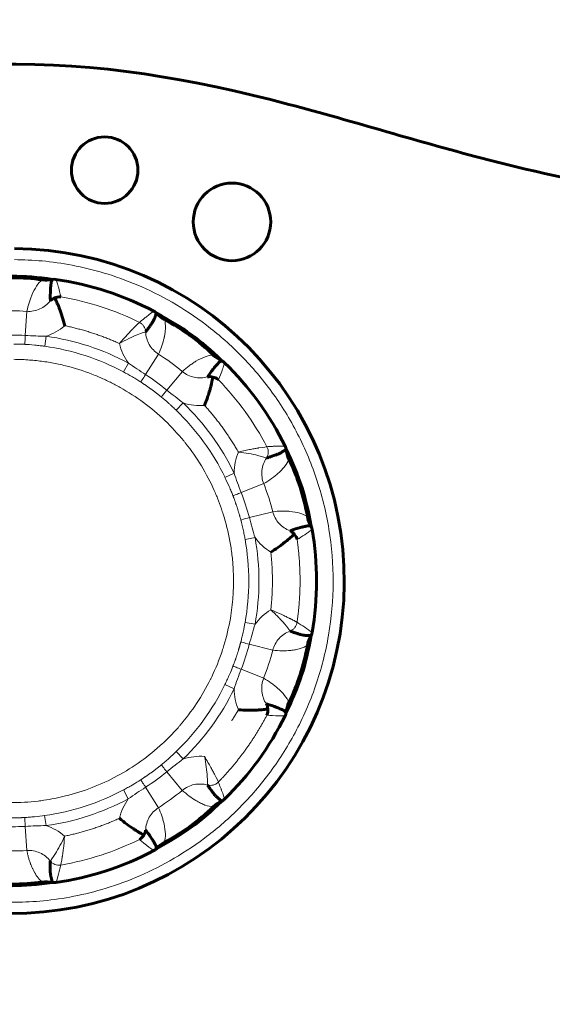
# Model space of a CAD drawing. Header units: millimetres. Extents: x 0 to 420, y 0 to 594.
# Tile 8 of 34: x 136 to 146, y 220 to 237. Entities that reach past the tile are written whole.
import ezdxf

# ---------------------------------------------------------------- set-up
doc = ezdxf.new("R2010")
doc.units = ezdxf.units.MM
doc.linetypes.add('K5LT_BASIC', pattern=[0])
doc.linetypes.add('K5LT_THIN', pattern=[0])
doc.layers.add('Системный слой', color=7, linetype='Continuous')
doc.styles.add('KDIMTEXTSTYLE', font='GOST_AU.SHX', dxfattribs={"width": 0.96, "oblique": 15, "height": 5})
doc.dimstyles.new('KDIMSTYLE (1.00)', dxfattribs={"dimtxt": 5, "dimasz": 1, "dimexe": 2, "dimexo": 0, "dimgap": 1, "dimtad": 1, "dimtxsty": 'KDIMTEXTSTYLE', "dimsah": 1, "dimcen": 0, "dimdle": 1, "dimadec": 0, "dimazin": 0, "dimtfac": 0.667, "dimtmove": 0, "dimatfit": 3, "dimfxl": 1, "dimtvp": 1, "dimtolj": 1, "dimtzin": 0, "dimarcsym": 0})

# ---------------------------------------------------------------- blocks, each defined once
blk = doc.blocks.new('KDIMARROW_01')
at = {"layer": 'Системный слой'}
blk.add_hatch(color=0, dxfattribs=at).paths.add_polyline_path([(-5, -0.658), (0, 0), (-5, 0.658), (-4.5, 0)])
at = {"layer": 'Системный слой', "color": 0, "linetype": 'K5LT_THIN', "lineweight": 18}
for p, q in [((-4.5, 0), (-5, 0.658)), ((-5, 0.658), (0, 0)), ((0, 0), (-5, -0.658)), ((-5, -0.658), (-4.5, 0)), ((0, 0), (-1, 0))]:
    blk.add_line(p, q, dxfattribs=at)

msp = doc.modelspace()

# ---------------------------------------------------------------- linework, layer by layer
at = {"layer": 'Системный слой', "color": 7, "linetype": 'K5LT_THIN', "lineweight": 18}
for p, q in [((136.378, 232.011), (136.349, 231.575)), ((136.7, 231.38), (136.725, 231.561)), ((138.524, 230.868), (138.757, 231.238)), ((138.212, 231.078), (138.126, 230.916)), ((139.187, 230.925), (138.907, 230.589)), ((139.076, 230.225), (139.203, 230.357)), ((140.122, 229.092), (139.957, 229.012)), ((140.251, 228.739), (140.657, 228.901)), ((140.398, 228.288), (140.821, 228.395)), ((140.32, 227.895), (140.501, 227.927)), ((140.501, 226.363), (140.32, 226.395)), ((140.821, 225.894), (140.397, 226.001)), ((140.657, 225.388), (140.251, 225.551)), ((139.957, 225.278), (140.122, 225.198)), ((139.203, 223.932), (139.075, 224.065)), ((138.907, 223.701), (139.186, 223.365)), ((138.125, 223.374), (138.211, 223.212)), ((138.756, 223.052), (138.523, 223.422)), ((136.724, 222.729), (136.699, 222.911)), ((136.348, 222.716), (136.377, 222.28))]:
    msp.add_line(p, q, dxfattribs=at)
at = {"layer": 'Системный слой', "color": 150, "linetype": 'K5LT_BASIC', "lineweight": 60, "true_color": 0x0080ff}
for centre, radius in [((137.784, 234.559), 0.6), ((140.084, 233.625), 0.7)]:
    msp.add_circle(centre, radius, dxfattribs=at)
for radius, start, end in [(6, 269.5829, 89.5829), (5.5, 350.2452, 9.7424)]:
    msp.add_arc((136.112, 227.145), radius, start, end, dxfattribs=at)
at = {"layer": 'Системный слой', "color": 7, "linetype": 'K5LT_THIN', "lineweight": 18}
for centre, radius, start, end in [((136.112, 228.022), 3.997, 86.1773, 93.8107), ((136.112, 227.145), 4.275, 61.8926, 82.0948), ((136.627, 227.855), 3.997, 50.1773, 57.8107), ((136.112, 227.145), 4.275, 25.8926, 46.0949), ((136.946, 227.416), 3.997, 14.1773, 21.8107), ((136.112, 227.145), 4.275, 349.8925, 10.0951), ((136.949, 226.873), 3.993, 338.1734, 345.8146), ((136.112, 227.145), 4.275, 313.8925, 334.095), ((136.112, 227.145), 4.275, 277.8926, 298.095), ((136.627, 226.436), 3.997, 302.1773, 309.8107), ((136.112, 226.268), 3.997, 266.1773, 273.8107)]:
    msp.add_arc(centre, radius, start, end, dxfattribs=at)
at = {"layer": 'Системный слой', "color": 150, "linetype": 'K5LT_BASIC', "lineweight": 60, "true_color": 0x0080ff}
for centre, major_axis in [((136.112, 228.626), (-4, 0)), ((136.982, 228.343), (-3.236, 2.351)), ((137.52, 227.603), (-1.236, 3.804)), ((137.52, 226.688), (1.236, 3.804)), ((136.982, 225.947), (3.236, 2.351)), ((136.111, 225.665), (4, 0))]:
    msp.add_ellipse(centre, major_axis=major_axis, ratio=0.997564, start_param=4.576155, end_param=4.848623, dxfattribs=at)
for points, knots in [([(128.312, 234.771), (128.759, 234.944), (134.2, 236.927), (138.55, 236.607), (145.23, 234.514), (148.375, 233.945), (150.112, 233.945)], [0.0105794, 0.0105794, 0.0105794, 0.0105794, 0.0556712, 0.5773325, 0.7466584, 0.9929664, 0.9929664, 0.9929664, 0.9929664]), ([(136.843, 232.588), (136.576, 232.626), (136.333, 232.646), (135.892, 232.646), (135.648, 232.626), (135.382, 232.588)], [0, 0, 0, 0, 0.5, 0.5, 1, 1, 1, 1]), ([(136.843, 232.588), (136.842, 232.586), (136.841, 232.583), (136.839, 232.578), (136.837, 232.575), (136.835, 232.572), (136.834, 232.57), (136.834, 232.569), (136.83, 232.562), (136.827, 232.558), (136.825, 232.552), (136.823, 232.549), (136.822, 232.547), (136.822, 232.546), (136.821, 232.545), (136.82, 232.54), (136.818, 232.535), (136.816, 232.523), (136.815, 232.517), (136.815, 232.508), (136.814, 232.504), (136.814, 232.501), (136.814, 232.5), (136.814, 232.5), (136.814, 232.499), (136.813, 232.49), (136.812, 232.478), (136.81, 232.463), (136.809, 232.455), (136.808, 232.451), (136.808, 232.449), (136.808, 232.448), (136.808, 232.448), (136.808, 232.444), (136.807, 232.438), (136.806, 232.426), (136.806, 232.418), (136.805, 232.409), (136.805, 232.403), (136.805, 232.4), (136.804, 232.398), (136.804, 232.398), (136.801, 232.338), (136.8, 232.272), (136.803, 232.2)], [0, 0, 0, 0, 0.03125, 0.03125, 0.046875, 0.054687, 0.054687, 0.0625, 0.0625, 0.09375, 0.09375, 0.109375, 0.117187, 0.117187, 0.125, 0.125, 0.1875, 0.1875, 0.21875, 0.234375, 0.242187, 0.246094, 0.248047, 0.248047, 0.25, 0.25, 0.3125, 0.34375, 0.359375, 0.367187, 0.374023, 0.374023, 0.375, 0.375, 0.4375, 0.4375, 0.46875, 0.484375, 0.492187, 0.499023, 0.499023, 0.5, 0.5, 1, 1, 1, 1]), ([(136.883, 232.253), (136.891, 232.236), (136.903, 232.212), (136.924, 232.164), (136.932, 232.146), (136.945, 232.115), (136.951, 232.099), (136.958, 232.081), (136.962, 232.069), (136.965, 232.061), (136.981, 232.019), (136.999, 231.966), (137.032, 231.861), (137.047, 231.806), (137.062, 231.751)], [0, 0, 0, 0, 0.25, 0.25, 0.375, 0.375, 0.4375, 0.46875, 0.46875, 0.5, 0.5, 0.75, 0.75, 1, 1, 1, 1]), ([(138.524, 231.641), (138.532, 231.65), (138.541, 231.662), (138.556, 231.682), (138.565, 231.693), (138.575, 231.707), (138.581, 231.716), (138.584, 231.72), (138.586, 231.722), (138.586, 231.722), (138.603, 231.747), (138.616, 231.765), (138.63, 231.785), (138.634, 231.791), (138.638, 231.797), (138.64, 231.799), (138.641, 231.801), (138.642, 231.802), (138.642, 231.803), (138.642, 231.803), (138.642, 231.803), (138.652, 231.817), (138.66, 231.832), (138.672, 231.854), (138.677, 231.865), (138.683, 231.877), (138.686, 231.885), (138.687, 231.888), (138.688, 231.89), (138.688, 231.89), (138.689, 231.894), (138.691, 231.9), (138.696, 231.911), (138.698, 231.918), (138.701, 231.927), (138.703, 231.931), (138.703, 231.934), (138.704, 231.935), (138.704, 231.936), (138.704, 231.936), (138.711, 231.955), (138.716, 231.968), (138.72, 231.977)], [0, 0, 0, 0, 0.125, 0.125, 0.1875, 0.21875, 0.234375, 0.249023, 0.249023, 0.25, 0.25, 0.375, 0.375, 0.4375, 0.4375, 0.46875, 0.484375, 0.492187, 0.499512, 0.499512, 0.5, 0.5, 0.625, 0.625, 0.6875, 0.71875, 0.734375, 0.749023, 0.749023, 0.75, 0.75, 0.8125, 0.8125, 0.84375, 0.859375, 0.867187, 0.871094, 0.873047, 0.873047, 0.875, 0.875, 1, 1, 1, 1]), ([(139.902, 231.118), (139.709, 231.306), (139.523, 231.465), (139.167, 231.725), (138.958, 231.852), (138.72, 231.977)], [0, 0, 0, 0, 0.5, 0.5, 1, 1, 1, 1]), ([(139.902, 231.118), (139.901, 231.117), (139.898, 231.116), (139.893, 231.113), (139.89, 231.112), (139.887, 231.11), (139.885, 231.109), (139.884, 231.109), (139.877, 231.106), (139.872, 231.103), (139.866, 231.1), (139.864, 231.099), (139.862, 231.098), (139.86, 231.097), (139.86, 231.097), (139.856, 231.094), (139.851, 231.09), (139.843, 231.082), (139.838, 231.077), (139.833, 231.071), (139.83, 231.067), (139.828, 231.066), (139.827, 231.065), (139.827, 231.064), (139.827, 231.064), (139.821, 231.057), (139.812, 231.048), (139.801, 231.036), (139.796, 231.03), (139.793, 231.027), (139.792, 231.026), (139.792, 231.026), (139.789, 231.023), (139.785, 231.018), (139.777, 231.009), (139.773, 231.003), (139.766, 230.996), (139.763, 230.991), (139.761, 230.989), (139.76, 230.988), (139.76, 230.988), (139.722, 230.941), (139.682, 230.888), (139.642, 230.828)], [0, 0, 0, 0, 0.03125, 0.03125, 0.046875, 0.054687, 0.054687, 0.0625, 0.0625, 0.09375, 0.09375, 0.109375, 0.117187, 0.117187, 0.125, 0.125, 0.1875, 0.1875, 0.21875, 0.234375, 0.242187, 0.246094, 0.248047, 0.248047, 0.25, 0.25, 0.3125, 0.34375, 0.367187, 0.374023, 0.374023, 0.375, 0.375, 0.4375, 0.4375, 0.46875, 0.484375, 0.492187, 0.499023, 0.499023, 0.5, 0.5, 1, 1, 1, 1]), ([(139.738, 230.824), (139.735, 230.805), (139.73, 230.779), (139.719, 230.728), (139.715, 230.708), (139.707, 230.676), (139.702, 230.659), (139.697, 230.638), (139.694, 230.627), (139.692, 230.622), (139.691, 230.619), (139.691, 230.616), (139.687, 230.604), (139.68, 230.575), (139.648, 230.475), (139.623, 230.404), (139.588, 230.313)], [0, 0, 0, 0, 0.25, 0.25, 0.375, 0.375, 0.4375, 0.46875, 0.484375, 0.492188, 0.492188, 0.5, 0.5, 0.75, 0.75, 1, 1, 1, 1]), ([(140.706, 229.364), (140.717, 229.367), (140.732, 229.371), (140.756, 229.379), (140.769, 229.383), (140.786, 229.388), (140.796, 229.391), (140.801, 229.393), (140.804, 229.394), (140.804, 229.394), (140.832, 229.403), (140.854, 229.411), (140.877, 229.419), (140.883, 229.421), (140.89, 229.423), (140.892, 229.424), (140.895, 229.425), (140.896, 229.426), (140.896, 229.426), (140.896, 229.426), (140.896, 229.426), (140.913, 229.432), (140.928, 229.439), (140.95, 229.45), (140.961, 229.455), (140.973, 229.462), (140.98, 229.466), (140.983, 229.468), (140.985, 229.469), (140.985, 229.47), (140.988, 229.472), (140.993, 229.475), (141.003, 229.482), (141.009, 229.486), (141.017, 229.491), (141.021, 229.494), (141.023, 229.496), (141.024, 229.496), (141.025, 229.497), (141.025, 229.497), (141.041, 229.509), (141.054, 229.516), (141.062, 229.521)], [0, 0, 0, 0, 0.125, 0.125, 0.1875, 0.21875, 0.234375, 0.249023, 0.249023, 0.25, 0.25, 0.375, 0.375, 0.4375, 0.4375, 0.46875, 0.484375, 0.492188, 0.499512, 0.499512, 0.5, 0.5, 0.625, 0.625, 0.6875, 0.71875, 0.734375, 0.749023, 0.749023, 0.75, 0.75, 0.8125, 0.8125, 0.84375, 0.859375, 0.867188, 0.871094, 0.873047, 0.873047, 0.875, 0.875, 1, 1, 1, 1]), ([(141.514, 228.132), (141.468, 228.397), (141.411, 228.635), (141.275, 229.055), (141.181, 229.28), (141.062, 229.521)], [0, 0, 0, 0, 0.5, 0.5, 1, 1, 1, 1]), ([(140.786, 227.665), (140.825, 227.69), (140.869, 227.719), (140.936, 227.766), (140.959, 227.782), (140.992, 227.807), (141.009, 227.82), (141.025, 227.832), (141.036, 227.841), (141.042, 227.846), (141.084, 227.879), (141.115, 227.906), (141.173, 227.956), (141.193, 227.976), (141.208, 227.99)], [0, 0, 0, 0, 0.25, 0.25, 0.375, 0.375, 0.4375, 0.46875, 0.46875, 0.5, 0.5, 0.75, 0.75, 1, 1, 1, 1]), ([(141.514, 228.132), (141.512, 228.132), (141.509, 228.132), (141.503, 228.133), (141.5, 228.133), (141.497, 228.134), (141.494, 228.134), (141.493, 228.135), (141.486, 228.136), (141.481, 228.137), (141.474, 228.138), (141.471, 228.138), (141.469, 228.139), (141.467, 228.139), (141.466, 228.139), (141.462, 228.139), (141.456, 228.139), (141.444, 228.137), (141.438, 228.136), (141.429, 228.134), (141.425, 228.133), (141.423, 228.133), (141.422, 228.132), (141.421, 228.132), (141.42, 228.132), (141.412, 228.13), (141.399, 228.127), (141.384, 228.124), (141.375, 228.123), (141.371, 228.122), (141.37, 228.122), (141.37, 228.122), (141.366, 228.121), (141.36, 228.119), (141.348, 228.116), (141.341, 228.115), (141.332, 228.112), (141.326, 228.111), (141.323, 228.11), (141.322, 228.11), (141.321, 228.11), (141.264, 228.094), (141.2, 228.075), (141.133, 228.049)], [0, 0, 0, 0, 0.03125, 0.03125, 0.046875, 0.054688, 0.054688, 0.0625, 0.0625, 0.09375, 0.09375, 0.109375, 0.117188, 0.117188, 0.125, 0.125, 0.1875, 0.1875, 0.21875, 0.234375, 0.242188, 0.246094, 0.248047, 0.248047, 0.25, 0.25, 0.3125, 0.34375, 0.367188, 0.374023, 0.374023, 0.375, 0.375, 0.4375, 0.4375, 0.46875, 0.484375, 0.492188, 0.499023, 0.499023, 0.5, 0.5, 1, 1, 1, 1]), ([(141.133, 226.24), (141.144, 226.236), (141.158, 226.231), (141.182, 226.222), (141.195, 226.218), (141.212, 226.212), (141.221, 226.209), (141.226, 226.207), (141.229, 226.207), (141.229, 226.206), (141.258, 226.197), (141.28, 226.191), (141.303, 226.184), (141.309, 226.182), (141.316, 226.18), (141.319, 226.179), (141.321, 226.178), (141.322, 226.178), (141.323, 226.178), (141.323, 226.178), (141.323, 226.178), (141.34, 226.173), (141.356, 226.17), (141.381, 226.165), (141.393, 226.164), (141.407, 226.162), (141.414, 226.162), (141.418, 226.161), (141.42, 226.161), (141.42, 226.161), (141.424, 226.161), (141.43, 226.161), (141.443, 226.16), (141.45, 226.16), (141.459, 226.16), (141.464, 226.16), (141.467, 226.16), (141.468, 226.16), (141.469, 226.16), (141.469, 226.16), (141.489, 226.16), (141.503, 226.159), (141.513, 226.158)], [0, 0, 0, 0, 0.125, 0.125, 0.1875, 0.21875, 0.234375, 0.249023, 0.249023, 0.25, 0.25, 0.375, 0.375, 0.4375, 0.4375, 0.46875, 0.484375, 0.492188, 0.499512, 0.499512, 0.5, 0.5, 0.625, 0.625, 0.6875, 0.71875, 0.734375, 0.749023, 0.749023, 0.75, 0.75, 0.8125, 0.8125, 0.84375, 0.859375, 0.867188, 0.871094, 0.873047, 0.873047, 0.875, 0.875, 1, 1, 1, 1]), ([(141.062, 224.768), (141.18, 225.009), (141.274, 225.234), (141.411, 225.654), (141.468, 225.892), (141.513, 226.158)], [0, 0, 0, 0, 0.5, 0.5, 1, 1, 1, 1]), ([(140.731, 224.833), (140.712, 224.831), (140.686, 224.827), (140.634, 224.822), (140.614, 224.82), (140.581, 224.817), (140.563, 224.816), (140.544, 224.815), (140.532, 224.815), (140.523, 224.814), (140.478, 224.812), (140.422, 224.811), (140.312, 224.813), (140.255, 224.815), (140.199, 224.818)], [0, 0, 0, 0, 0.25, 0.25, 0.375, 0.375, 0.4375, 0.46875, 0.46875, 0.5, 0.5, 0.75, 0.75, 1, 1, 1, 1]), ([(141.062, 224.768), (141.06, 224.769), (141.058, 224.771), (141.054, 224.775), (141.052, 224.777), (141.049, 224.78), (141.048, 224.782), (141.047, 224.783), (141.042, 224.788), (141.038, 224.792), (141.034, 224.796), (141.031, 224.798), (141.03, 224.8), (141.028, 224.801), (141.028, 224.802), (141.024, 224.805), (141.019, 224.808), (141.009, 224.813), (141.003, 224.816), (140.995, 224.819), (140.991, 224.821), (140.989, 224.822), (140.988, 224.823), (140.987, 224.823), (140.987, 224.823), (140.979, 224.827), (140.967, 224.832), (140.952, 224.838), (140.944, 224.842), (140.941, 224.844), (140.94, 224.844), (140.939, 224.844), (140.936, 224.846), (140.93, 224.848), (140.919, 224.853), (140.912, 224.856), (140.903, 224.859), (140.898, 224.861), (140.895, 224.862), (140.893, 224.863), (140.893, 224.863), (140.838, 224.885), (140.775, 224.906), (140.705, 224.925)], [0, 0, 0, 0, 0.03125, 0.03125, 0.046875, 0.054687, 0.054687, 0.0625, 0.0625, 0.09375, 0.09375, 0.109375, 0.117187, 0.117187, 0.125, 0.125, 0.1875, 0.1875, 0.21875, 0.234375, 0.242187, 0.246094, 0.248047, 0.248047, 0.25, 0.25, 0.3125, 0.34375, 0.367187, 0.374023, 0.374023, 0.375, 0.375, 0.4375, 0.4375, 0.46875, 0.484375, 0.492187, 0.499023, 0.499023, 0.5, 0.5, 1, 1, 1, 1]), ([(139.642, 223.462), (139.648, 223.452), (139.656, 223.439), (139.671, 223.418), (139.679, 223.407), (139.689, 223.393), (139.695, 223.384), (139.698, 223.38), (139.7, 223.378), (139.7, 223.378), (139.718, 223.354), (139.732, 223.335), (139.746, 223.316), (139.75, 223.311), (139.755, 223.305), (139.757, 223.303), (139.758, 223.301), (139.759, 223.3), (139.759, 223.3), (139.759, 223.299), (139.759, 223.299), (139.77, 223.286), (139.781, 223.273), (139.799, 223.256), (139.807, 223.247), (139.818, 223.238), (139.824, 223.233), (139.826, 223.23), (139.828, 223.229), (139.828, 223.229), (139.831, 223.226), (139.836, 223.223), (139.846, 223.215), (139.851, 223.211), (139.859, 223.205), (139.863, 223.202), (139.865, 223.2), (139.866, 223.2), (139.866, 223.199), (139.867, 223.199), (139.883, 223.187), (139.894, 223.178), (139.901, 223.171)], [0, 0, 0, 0, 0.125, 0.125, 0.1875, 0.21875, 0.234375, 0.249023, 0.249023, 0.25, 0.25, 0.375, 0.375, 0.4375, 0.4375, 0.46875, 0.484375, 0.492187, 0.499512, 0.499512, 0.5, 0.5, 0.625, 0.625, 0.6875, 0.71875, 0.734375, 0.749023, 0.749023, 0.75, 0.75, 0.8125, 0.8125, 0.84375, 0.859375, 0.867187, 0.871094, 0.873047, 0.873047, 0.875, 0.875, 1, 1, 1, 1]), ([(138.719, 222.312), (138.957, 222.438), (139.165, 222.565), (139.522, 222.824), (139.708, 222.983), (139.901, 223.171)], [0, 0, 0, 0, 0.5, 0.5, 1, 1, 1, 1]), ([(138.49, 222.56), (138.473, 222.568), (138.45, 222.581), (138.404, 222.607), (138.387, 222.618), (138.359, 222.635), (138.344, 222.645), (138.328, 222.655), (138.318, 222.662), (138.311, 222.666), (138.273, 222.691), (138.227, 222.723), (138.139, 222.789), (138.095, 222.825), (138.05, 222.861)], [0, 0, 0, 0, 0.25, 0.25, 0.375, 0.375, 0.4375, 0.46875, 0.46875, 0.5, 0.5, 0.75, 0.75, 1, 1, 1, 1]), ([(138.719, 222.312), (138.718, 222.314), (138.718, 222.317), (138.717, 222.323), (138.716, 222.326), (138.716, 222.329), (138.716, 222.332), (138.715, 222.333), (138.715, 222.34), (138.714, 222.346), (138.713, 222.352), (138.712, 222.355), (138.712, 222.357), (138.712, 222.359), (138.711, 222.36), (138.71, 222.364), (138.708, 222.37), (138.703, 222.38), (138.7, 222.386), (138.695, 222.393), (138.693, 222.397), (138.692, 222.399), (138.691, 222.4), (138.691, 222.401), (138.691, 222.401), (138.686, 222.409), (138.68, 222.42), (138.672, 222.434), (138.668, 222.441), (138.666, 222.445), (138.665, 222.446), (138.665, 222.446), (138.663, 222.449), (138.66, 222.455), (138.653, 222.465), (138.65, 222.471), (138.644, 222.479), (138.641, 222.484), (138.64, 222.487), (138.639, 222.488), (138.639, 222.488), (138.606, 222.539), (138.568, 222.593), (138.523, 222.649)], [0, 0, 0, 0, 0.03125, 0.03125, 0.046875, 0.054687, 0.054687, 0.0625, 0.0625, 0.09375, 0.09375, 0.109375, 0.117187, 0.117187, 0.125, 0.125, 0.1875, 0.1875, 0.21875, 0.234375, 0.242187, 0.246094, 0.248047, 0.248047, 0.25, 0.25, 0.3125, 0.34375, 0.367187, 0.374023, 0.374023, 0.375, 0.375, 0.4375, 0.4375, 0.46875, 0.484375, 0.492187, 0.499023, 0.499023, 0.5, 0.5, 1, 1, 1, 1]), ([(136.802, 222.09), (136.802, 222.078), (136.801, 222.064), (136.801, 222.038), (136.8, 222.024), (136.8, 222.007), (136.8, 221.996), (136.8, 221.991), (136.8, 221.988), (136.8, 221.988), (136.8, 221.958), (136.801, 221.935), (136.801, 221.911), (136.802, 221.904), (136.802, 221.897), (136.802, 221.894), (136.802, 221.892), (136.802, 221.891), (136.802, 221.89), (136.802, 221.89), (136.802, 221.89), (136.803, 221.873), (136.804, 221.856), (136.808, 221.831), (136.81, 221.819), (136.813, 221.806), (136.815, 221.798), (136.816, 221.794), (136.816, 221.793), (136.816, 221.792), (136.817, 221.789), (136.819, 221.783), (136.822, 221.771), (136.824, 221.764), (136.827, 221.755), (136.829, 221.75), (136.829, 221.748), (136.83, 221.747), (136.83, 221.746), (136.83, 221.746), (136.836, 221.726), (136.84, 221.712), (136.842, 221.703)], [0, 0, 0, 0, 0.125, 0.125, 0.1875, 0.21875, 0.234375, 0.249023, 0.249023, 0.25, 0.25, 0.375, 0.375, 0.4375, 0.4375, 0.46875, 0.484375, 0.492187, 0.499512, 0.499512, 0.5, 0.5, 0.625, 0.625, 0.6875, 0.71875, 0.734375, 0.749023, 0.749023, 0.75, 0.75, 0.8125, 0.8125, 0.84375, 0.859375, 0.867187, 0.871094, 0.873047, 0.873047, 0.875, 0.875, 1, 1, 1, 1]), ([(135.38, 221.703), (135.647, 221.664), (135.89, 221.645), (136.332, 221.645), (136.575, 221.664), (136.842, 221.703)], [0, 0, 0, 0, 0.5, 0.5, 1, 1, 1, 1])]:
    msp.add_open_spline(points, degree=3, knots=knots, dxfattribs=at)
at = {"layer": 'Системный слой', "color": 7, "linetype": 'K5LT_THIN', "lineweight": 18}
for points, weights in [([(136.154, 232.945), (147.671, 232.861), (147.628, 221.344), (136.111, 221.345)], [1, 0.335723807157, 0.335723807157, 1]), ([(137.062, 231.751), (137.403, 231.681), (137.734, 231.573), (138.051, 231.43)], [1, 0.995907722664, 0.995907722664, 1]), ([(136.347, 231.415), (136.279, 231.419), (136.211, 231.421), (136.144, 231.421)], [1, 0.9998126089, 0.9998126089, 1]), ([(138.812, 230.461), (138.691, 230.559), (138.565, 230.651), (138.435, 230.736)], [1, 0.999006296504, 0.999006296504, 1]), ([(139.588, 230.313), (139.822, 230.056), (140.027, 229.774), (140.199, 229.471)], [1, 0.995907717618, 0.995907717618, 1]), ([(140.244, 228.244), (140.204, 228.395), (140.156, 228.543), (140.1, 228.688)], [1, 0.99900633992, 0.99900633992, 1]), ([(141.26, 226.399), (141.332, 226.894), (141.332, 227.395), (141.261, 227.891)], [1, 0.993112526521, 0.993112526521, 1]), ([(140.786, 227.665), (140.824, 227.319), (140.824, 226.971), (140.786, 226.625)], [1, 0.995908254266, 0.995908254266, 1]), ([(140.101, 225.606), (140.157, 225.75), (140.204, 225.896), (140.244, 226.045)], [1, 0.999026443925, 0.999026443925, 1]), ([(140.199, 224.818), (140.16, 224.752), (140.121, 224.686), (140.079, 224.621)], [1, 0.999092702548, 0.998386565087, 0.997881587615]), ([(140.715, 224.722), (140.482, 224.279), (140.188, 223.874), (139.838, 223.515)], [1, 0.993112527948, 0.993112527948, 1]), ([(138.431, 223.553), (138.562, 223.637), (138.688, 223.728), (138.808, 223.826)], [1, 0.999008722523, 0.999008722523, 1]), ([(136.111, 222.869), (136.188, 222.869), (136.265, 222.871), (136.342, 222.875)], [1, 0.999756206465, 0.999756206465, 1]), ([(138.05, 222.861), (137.733, 222.717), (137.402, 222.609), (137.061, 222.539)], [1, 0.995908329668, 0.995908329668, 1])]:
    msp.add_rational_spline(points, weights, degree=3, dxfattribs=at)
for points, knots in [([(136.378, 232.011), (136.389, 232.065), (136.403, 232.116), (136.425, 232.19), (136.441, 232.237), (136.459, 232.282), (136.468, 232.304), (136.468, 232.304), (136.521, 232.427), (136.583, 232.519), (136.655, 232.579)], [0, 0, 0, 0, 0.25, 0.25, 0.375, 0.498047, 0.498047, 0.5, 0.5, 1, 1, 1, 1]), ([(136.901, 232.588), (136.908, 232.574), (136.916, 232.553), (136.928, 232.513), (136.935, 232.491), (136.945, 232.458), (136.95, 232.44), (136.953, 232.431), (136.953, 232.43), (136.977, 232.339), (136.99, 232.287), (136.994, 232.272)], [0, 0, 0, 0, 0.25, 0.25, 0.375, 0.4375, 0.498047, 0.498047, 0.5, 0.5, 1, 1, 1, 1]), ([(136.803, 232.2), (136.753, 232.137), (136.688, 232.086), (136.54, 232.02), (136.459, 232.005), (136.378, 232.011)], [0, 0, 0, 0, 0.5, 0.5, 1, 1, 1, 1]), ([(138.413, 231.811), (138.417, 231.815), (138.43, 231.826), (138.462, 231.852), (138.48, 231.867), (138.508, 231.89), (138.524, 231.903), (138.533, 231.91), (138.538, 231.914), (138.538, 231.914), (138.6, 231.964), (138.646, 231.996), (138.673, 232.012)], [0, 0, 0, 0, 0.25, 0.25, 0.375, 0.4375, 0.46875, 0.498047, 0.498047, 0.5, 0.5, 1, 1, 1, 1]), ([(138.051, 231.43), (138.109, 231.496), (138.161, 231.554), (138.223, 231.621), (138.242, 231.641), (138.266, 231.666), (138.274, 231.674), (138.285, 231.685), (138.29, 231.69), (138.294, 231.695), (138.298, 231.698), (138.298, 231.699), (138.373, 231.774), (138.41, 231.808), (138.413, 231.811)], [0, 0, 0, 0, 0.25, 0.25, 0.375, 0.375, 0.4375, 0.4375, 0.46875, 0.484375, 0.484375, 0.5, 0.5, 1, 1, 1, 1]), ([(138.413, 231.811), (138.43, 231.803), (138.46, 231.782), (138.494, 231.741), (138.517, 231.694), (138.523, 231.66), (138.524, 231.641)], [0, 0, 0, 0, 1.906573, 3.566579, 5.147356, 7, 7, 7, 7]), ([(138.867, 231.86), (138.878, 231.815), (138.883, 231.764), (138.881, 231.681), (138.876, 231.631), (138.866, 231.569), (138.859, 231.538), (138.857, 231.529), (138.857, 231.529), (138.835, 231.435), (138.802, 231.338), (138.757, 231.238)], [0, 0, 0, 0, 0.25, 0.25, 0.375, 0.46875, 0.498047, 0.498047, 0.5, 0.5, 1, 1, 1, 1]), ([(136.347, 231.415), (136.341, 231.428), (136.343, 231.451), (136.345, 231.486), (136.345, 231.492), (136.346, 231.512), (136.346, 231.521), (136.348, 231.548), (136.348, 231.563), (136.349, 231.575)], [0, 0, 0, 0, 0.5, 0.5, 0.625, 0.625, 0.75, 0.75, 1, 1, 1, 1]), ([(138.051, 231.43), (138.166, 231.495), (138.282, 231.551), (138.461, 231.623), (138.52, 231.64), (138.524, 231.641)], [0, 0, 0, 0, 0.5, 0.5, 1, 1, 1, 1]), ([(138.757, 231.238), (138.688, 231.281), (138.631, 231.34), (138.55, 231.48), (138.527, 231.56), (138.524, 231.641)], [0, 0, 0, 0, 0.5, 0.5, 1, 1, 1, 1]), ([(136.7, 231.38), (136.674, 231.383), (136.647, 231.387), (136.602, 231.392), (136.587, 231.394), (136.555, 231.398), (136.54, 231.399), (136.448, 231.409), (136.39, 231.413), (136.347, 231.415)], [0, 0, 0, 0, 0.25, 0.25, 0.375, 0.375, 0.5, 0.5, 1, 1, 1, 1]), ([(139.187, 230.925), (139.228, 230.962), (139.289, 231.013), (139.371, 231.071), (139.412, 231.097), (139.432, 231.109), (139.432, 231.109), (139.547, 231.178), (139.652, 231.216), (139.745, 231.222)], [0, 0, 0, 0, 0.25, 0.375, 0.498047, 0.498047, 0.5, 0.5, 1, 1, 1, 1]), ([(136.142, 231.145), (136.183, 231.144), (136.267, 231.142), (136.393, 231.135), (136.518, 231.125), (136.685, 231.106), (136.891, 231.071), (137.218, 230.996), (137.473, 230.911), (137.659, 230.834), (137.72, 230.808), (137.827, 230.76), (137.947, 230.7), (138.183, 230.572), (138.493, 230.372), (138.879, 230.048), (139.118, 229.789), (139.339, 229.515), (139.54, 229.226), (139.704, 228.913), (139.791, 228.714), (139.837, 228.606), (139.883, 228.48), (139.968, 228.226), (140.036, 227.949), (140.08, 227.658), (140.097, 227.491), (140.113, 227.276), (140.114, 227.066), (140.1, 226.833), (140.085, 226.666), (140.041, 226.369), (139.979, 226.107), (139.867, 225.754), (139.784, 225.55), (139.63, 225.234), (139.454, 224.929), (139.241, 224.648), (139.098, 224.484), (139.019, 224.397), (138.925, 224.301), (138.731, 224.116), (138.444, 223.883), (138.017, 223.616), (137.56, 223.405), (137.224, 223.299), (137.028, 223.252), (136.963, 223.237), (136.848, 223.213), (136.716, 223.19), (136.45, 223.155), (136.249, 223.144), (136.081, 223.145)], [0, 0, 0, 0, 0.269999, 0.539998, 0.809996, 1.079995, 1.619993, 2.15999, 3.239986, 3.347985, 3.455985, 3.671984, 4.103982, 4.319981, 5.399976, 6.479971, 7.559967, 7.667966, 8.747961, 9.827957, 9.935956, 10.151955, 10.583953, 10.799952, 11.879948, 12.419945, 12.689944, 12.959943, 13.813602, 14.039938, 14.466767, 14.893595, 15.97359, 16.199929, 17.279924, 17.387923, 18.467919, 19.547914, 19.655913, 19.871913, 20.303911, 20.51991, 21.599905, 22.6799, 23.759895, 24.839891, 24.94789, 25.05589, 25.271889, 25.703887, 25.919886, 27, 27, 27, 27]), ([(139.95, 231.084), (139.947, 231.069), (139.941, 231.048), (139.928, 231.008), (139.92, 230.987), (139.909, 230.954), (139.902, 230.936), (139.899, 230.927), (139.899, 230.927), (139.865, 230.838), (139.844, 230.788), (139.839, 230.775)], [0, 0, 0, 0, 0.25, 0.25, 0.375, 0.4375, 0.498047, 0.498047, 0.5, 0.5, 1, 1, 1, 1]), ([(138.435, 230.736), (138.415, 230.748), (138.392, 230.763), (138.342, 230.794), (138.313, 230.811), (138.225, 230.862), (138.172, 230.891), (138.126, 230.916)], [0, 0, 0, 0, 0.25, 0.25, 0.5, 0.5, 1, 1, 1, 1]), ([(138.524, 230.868), (138.499, 230.83), (138.477, 230.797), (138.448, 230.753), (138.44, 230.742), (138.435, 230.736)], [0, 0, 0, 0, 0.5, 0.5, 1, 1, 1, 1]), ([(139.642, 230.828), (139.565, 230.806), (139.481, 230.804), (139.324, 230.837), (139.249, 230.873), (139.187, 230.925)], [0, 0, 0, 0, 0.5, 0.5, 1, 1, 1, 1]), ([(138.812, 230.461), (138.815, 230.476), (138.83, 230.493), (138.851, 230.52), (138.855, 230.524), (138.869, 230.541), (138.875, 230.549), (138.892, 230.57), (138.901, 230.582), (138.907, 230.589)], [0, 0, 0, 0, 0.5, 0.5, 0.625, 0.625, 0.75, 0.75, 1, 1, 1, 1]), ([(139.076, 230.225), (139.057, 230.244), (139.026, 230.273), (138.992, 230.304), (138.969, 230.325), (138.958, 230.335), (138.892, 230.394), (138.848, 230.432), (138.812, 230.461)], [0, 0, 0, 0, 0.25, 0.375, 0.375, 0.5, 0.5, 1, 1, 1, 1]), ([(140.199, 229.471), (140.285, 229.491), (140.361, 229.507), (140.451, 229.525), (140.478, 229.53), (140.512, 229.536), (140.523, 229.538), (140.538, 229.541), (140.545, 229.542), (140.552, 229.543), (140.556, 229.544), (140.557, 229.544), (140.662, 229.561), (140.712, 229.567), (140.716, 229.568)], [0, 0, 0, 0, 0.25, 0.25, 0.375, 0.375, 0.4375, 0.4375, 0.46875, 0.484375, 0.484375, 0.5, 0.5, 1, 1, 1, 1]), ([(140.199, 229.471), (140.33, 229.457), (140.457, 229.434), (140.644, 229.387), (140.702, 229.366), (140.706, 229.364)], [0, 0, 0, 0, 0.5, 0.5, 1, 1, 1, 1]), ([(140.716, 229.568), (140.725, 229.55), (140.737, 229.516), (140.741, 229.463), (140.731, 229.412), (140.716, 229.38), (140.706, 229.364)], [0, 0, 0, 0, 1.920818, 3.586722, 5.158523, 7, 7, 7, 7]), ([(140.716, 229.568), (140.722, 229.568), (140.739, 229.569), (140.779, 229.572), (140.796, 229.573), (140.824, 229.574), (140.839, 229.575), (140.86, 229.576), (140.872, 229.577), (140.878, 229.577), (140.878, 229.577), (140.958, 229.581), (141.013, 229.581), (141.045, 229.577)], [0, 0, 0, 0, 0.25, 0.25, 0.375, 0.375, 0.4375, 0.46875, 0.498047, 0.498047, 0.5, 0.5, 1, 1, 1, 1]), ([(140.657, 228.901), (140.627, 228.976), (140.616, 229.058), (140.633, 229.219), (140.661, 229.297), (140.706, 229.364)], [0, 0, 0, 0, 0.5, 0.5, 1, 1, 1, 1]), ([(141.112, 229.341), (141.095, 229.299), (141.071, 229.257), (141.023, 229.194), (140.987, 229.152), (140.944, 229.11), (140.92, 229.088), (140.92, 229.088), (140.847, 229.022), (140.759, 228.96), (140.657, 228.901)], [0, 0, 0, 0, 0.25, 0.25, 0.375, 0.498047, 0.498047, 0.5, 0.5, 1, 1, 1, 1]), ([(140.1, 228.688), (140.092, 228.71), (140.082, 228.734), (140.065, 228.774), (140.059, 228.788), (140.047, 228.818), (140.04, 228.834), (140.006, 228.91), (139.981, 228.964), (139.957, 229.012)], [0, 0, 0, 0, 0.25, 0.25, 0.375, 0.375, 0.5, 0.5, 1, 1, 1, 1]), ([(140.251, 228.739), (140.22, 228.728), (140.187, 228.715), (140.149, 228.699), (140.138, 228.695), (140.115, 228.688), (140.106, 228.687), (140.1, 228.688)], [0, 0, 0, 0, 0.5, 0.5, 0.75, 0.75, 1, 1, 1, 1]), ([(140.821, 228.395), (140.876, 228.401), (140.929, 228.405), (141.006, 228.406), (141.056, 228.406), (141.104, 228.403), (141.128, 228.4), (141.128, 228.4), (141.261, 228.388), (141.368, 228.357), (141.447, 228.307)], [0, 0, 0, 0, 0.25, 0.25, 0.375, 0.498047, 0.498047, 0.5, 0.5, 1, 1, 1, 1]), ([(141.133, 228.049), (141.057, 228.078), (140.988, 228.124), (140.88, 228.244), (140.841, 228.317), (140.821, 228.395)], [0, 0, 0, 0, 0.5, 0.5, 1, 1, 1, 1]), ([(140.398, 228.288), (140.353, 228.276), (140.315, 228.266), (140.265, 228.251), (140.252, 228.247), (140.244, 228.244)], [0, 0, 0, 0, 0.5, 0.5, 1, 1, 1, 1]), ([(140.32, 227.895), (140.316, 227.921), (140.311, 227.949), (140.299, 228.008), (140.293, 228.037), (140.271, 228.141), (140.257, 228.198), (140.244, 228.244)], [0, 0, 0, 0, 0.25, 0.25, 0.5, 0.5, 1, 1, 1, 1]), ([(141.261, 227.891), (141.306, 227.92), (141.352, 227.949), (141.443, 228.008), (141.489, 228.037), (141.532, 228.076)], [0, 0, 0, 0, 0.5, 0.5, 1, 1, 1, 1]), ([(141.133, 226.24), (141.132, 226.241), (141.125, 226.25), (141.103, 226.28), (141.094, 226.293), (141.076, 226.317), (141.069, 226.326), (141.058, 226.34), (141.054, 226.345), (141.046, 226.355), (141.041, 226.36), (141.022, 226.383), (141.005, 226.403), (140.968, 226.445), (140.947, 226.467), (140.887, 226.528), (140.839, 226.576), (140.786, 226.625)], [0, 0, 0, 0, 0.25, 0.25, 0.375, 0.375, 0.4375, 0.4375, 0.46875, 0.46875, 0.5, 0.5, 0.625, 0.625, 0.75, 0.75, 1, 1, 1, 1]), ([(141.26, 226.399), (141.259, 226.399), (141.256, 226.401), (141.246, 226.406), (141.242, 226.408), (141.235, 226.412), (141.233, 226.413), (141.228, 226.416), (141.224, 226.418), (141.212, 226.425), (141.199, 226.431), (141.174, 226.444), (141.165, 226.449), (141.149, 226.457), (141.141, 226.461), (141.133, 226.465), (141.127, 226.468), (141.122, 226.471), (141.104, 226.48), (141.085, 226.489), (141.048, 226.507), (141.034, 226.514), (141.012, 226.524), (141.004, 226.528), (140.988, 226.535), (140.979, 226.54), (140.912, 226.57), (140.849, 226.598), (140.786, 226.625)], [0, 0, 0, 0, 0.125, 0.125, 0.1875, 0.1875, 0.21875, 0.21875, 0.25, 0.25, 0.375, 0.375, 0.4375, 0.4375, 0.46875, 0.484375, 0.484375, 0.5, 0.5, 0.625, 0.625, 0.6875, 0.6875, 0.71875, 0.71875, 0.75, 0.75, 1, 1, 1, 1]), ([(140.244, 226.045), (140.25, 226.068), (140.257, 226.094), (140.271, 226.152), (140.278, 226.185), (140.3, 226.283), (140.311, 226.343), (140.32, 226.395)], [0, 0, 0, 0, 0.25, 0.25, 0.5, 0.5, 1, 1, 1, 1]), ([(141.133, 226.24), (141.151, 226.247), (141.183, 226.265), (141.221, 226.302), (141.244, 226.34), (141.256, 226.373), (141.259, 226.392), (141.26, 226.399)], [0, 0, 0, 0, 2.175972, 4.070034, 5.882547, 7.192536, 8, 8, 8, 8]), ([(141.532, 226.213), (141.488, 226.252), (141.443, 226.281), (141.352, 226.341), (141.306, 226.369), (141.26, 226.399)], [0, 0, 0, 0, 0.5, 0.5, 1, 1, 1, 1]), ([(140.821, 225.894), (140.841, 225.972), (140.88, 226.046), (140.988, 226.165), (141.057, 226.212), (141.133, 226.24)], [0, 0, 0, 0, 0.5, 0.5, 1, 1, 1, 1]), ([(140.244, 226.045), (140.252, 226.042), (140.265, 226.038), (140.315, 226.024), (140.353, 226.013), (140.397, 226.001)], [0, 0, 0, 0, 0.5, 0.5, 1, 1, 1, 1]), ([(141.447, 225.982), (141.409, 225.958), (141.365, 225.939), (141.289, 225.916), (141.236, 225.903), (141.176, 225.894), (141.144, 225.891), (141.143, 225.891), (141.046, 225.88), (140.938, 225.881), (140.821, 225.894)], [0, 0, 0, 0, 0.25, 0.25, 0.375, 0.498047, 0.498047, 0.5, 0.5, 1, 1, 1, 1]), ([(139.957, 225.278), (139.968, 225.301), (139.98, 225.326), (140.006, 225.381), (140.019, 225.409), (140.063, 225.508), (140.085, 225.563), (140.101, 225.606)], [0, 0, 0, 0, 0.25, 0.25, 0.5, 0.5, 1, 1, 1, 1]), ([(140.101, 225.606), (140.112, 225.602), (140.131, 225.596), (140.183, 225.576), (140.217, 225.564), (140.251, 225.551)], [0, 0, 0, 0, 0.5, 0.5, 1, 1, 1, 1]), ([(140.705, 224.925), (140.66, 224.993), (140.632, 225.071), (140.615, 225.231), (140.627, 225.313), (140.657, 225.388)], [0, 0, 0, 0, 0.5, 0.5, 1, 1, 1, 1]), ([(140.657, 225.388), (140.704, 225.361), (140.749, 225.332), (140.812, 225.288), (140.852, 225.259), (140.89, 225.228), (140.908, 225.212), (140.908, 225.212), (141.009, 225.124), (141.077, 225.036), (141.111, 224.949)], [0, 0, 0, 0, 0.25, 0.25, 0.375, 0.498047, 0.498047, 0.5, 0.5, 1, 1, 1, 1]), ([(141.044, 224.712), (141.028, 224.71), (141.007, 224.71), (140.965, 224.71), (140.942, 224.71), (140.911, 224.711), (140.893, 224.712), (140.883, 224.712), (140.878, 224.712), (140.878, 224.712), (140.784, 224.717), (140.73, 224.721), (140.715, 224.722)], [0, 0, 0, 0, 0.25, 0.25, 0.375, 0.4375, 0.46875, 0.498047, 0.498047, 0.5, 0.5, 1, 1, 1, 1]), ([(138.808, 223.826), (138.827, 223.841), (138.847, 223.859), (138.892, 223.897), (138.918, 223.919), (138.993, 223.986), (139.037, 224.028), (139.075, 224.065)], [0, 0, 0, 0, 0.25, 0.25, 0.5, 0.5, 1, 1, 1, 1]), ([(139.587, 223.977), (139.614, 223.848), (139.631, 223.719), (139.644, 223.527), (139.642, 223.466), (139.642, 223.462)], [0, 0, 0, 0, 0.5, 0.5, 1, 1, 1, 1]), ([(139.587, 223.977), (139.632, 223.901), (139.671, 223.834), (139.716, 223.754), (139.729, 223.73), (139.745, 223.699), (139.751, 223.689), (139.758, 223.676), (139.761, 223.67), (139.764, 223.664), (139.766, 223.66), (139.767, 223.659), (139.815, 223.565), (139.836, 223.519), (139.838, 223.515)], [0, 0, 0, 0, 0.25, 0.25, 0.375, 0.375, 0.4375, 0.4375, 0.46875, 0.484375, 0.484375, 0.5, 0.5, 1, 1, 1, 1]), ([(138.907, 223.701), (138.878, 223.736), (138.853, 223.767), (138.821, 223.808), (138.813, 223.82), (138.808, 223.826)], [0, 0, 0, 0, 0.5, 0.5, 1, 1, 1, 1]), ([(138.125, 223.374), (138.148, 223.386), (138.172, 223.4), (138.212, 223.421), (138.225, 223.429), (138.253, 223.445), (138.266, 223.452), (138.345, 223.498), (138.394, 223.529), (138.431, 223.553)], [0, 0, 0, 0, 0.25, 0.25, 0.375, 0.375, 0.5, 0.5, 1, 1, 1, 1]), ([(138.431, 223.553), (138.444, 223.545), (138.455, 223.526), (138.474, 223.497), (138.478, 223.492), (138.489, 223.475), (138.494, 223.467), (138.509, 223.444), (138.517, 223.432), (138.523, 223.422)], [0, 0, 0, 0, 0.5, 0.5, 0.625, 0.625, 0.75, 0.75, 1, 1, 1, 1]), ([(139.186, 223.365), (139.248, 223.417), (139.323, 223.453), (139.481, 223.486), (139.564, 223.483), (139.642, 223.462)], [0, 0, 0, 0, 0.5, 0.5, 1, 1, 1, 1]), ([(139.838, 223.515), (139.825, 223.501), (139.795, 223.479), (139.746, 223.459), (139.694, 223.452), (139.66, 223.457), (139.642, 223.462)], [0, 0, 0, 0, 1.921865, 3.588566, 5.160663, 7, 7, 7, 7]), ([(139.838, 223.515), (139.842, 223.506), (139.849, 223.489), (139.864, 223.451), (139.872, 223.429), (139.884, 223.398), (139.891, 223.379), (139.895, 223.37), (139.897, 223.365), (139.897, 223.364), (139.926, 223.29), (139.942, 223.237), (139.949, 223.205)], [0, 0, 0, 0, 0.25, 0.25, 0.375, 0.4375, 0.46875, 0.496094, 0.496094, 0.5, 0.5, 1, 1, 1, 1]), ([(139.745, 223.068), (139.698, 223.071), (139.648, 223.082), (139.57, 223.11), (139.517, 223.133), (139.461, 223.163), (139.433, 223.18), (139.432, 223.18), (139.35, 223.229), (139.268, 223.291), (139.186, 223.365)], [0, 0, 0, 0, 0.25, 0.25, 0.375, 0.498047, 0.498047, 0.5, 0.5, 1, 1, 1, 1]), ([(138.523, 222.649), (138.526, 222.73), (138.55, 222.81), (138.63, 222.95), (138.688, 223.009), (138.756, 223.052)], [0, 0, 0, 0, 0.5, 0.5, 1, 1, 1, 1]), ([(138.756, 223.052), (138.778, 223.002), (138.798, 222.953), (138.823, 222.88), (138.838, 222.832), (138.85, 222.786), (138.856, 222.762), (138.856, 222.762), (138.885, 222.632), (138.889, 222.521), (138.866, 222.43)], [0, 0, 0, 0, 0.25, 0.25, 0.375, 0.498047, 0.498047, 0.5, 0.5, 1, 1, 1, 1]), ([(136.342, 222.875), (136.366, 222.876), (136.392, 222.878), (136.451, 222.883), (136.485, 222.886), (136.587, 222.896), (136.647, 222.904), (136.699, 222.911)], [0, 0, 0, 0, 0.25, 0.25, 0.5, 0.5, 1, 1, 1, 1]), ([(136.348, 222.716), (136.346, 222.762), (136.344, 222.802), (136.342, 222.854), (136.342, 222.867), (136.342, 222.875)], [0, 0, 0, 0, 0.5, 0.5, 1, 1, 1, 1]), ([(137.061, 222.539), (137.007, 222.42), (136.945, 222.305), (136.843, 222.142), (136.805, 222.094), (136.802, 222.09)], [0, 0, 0, 0, 0.5, 0.5, 1, 1, 1, 1]), ([(137.061, 222.539), (137.053, 222.451), (137.045, 222.374), (137.034, 222.283), (137.031, 222.256), (137.026, 222.221), (137.024, 222.211), (137.022, 222.196), (137.021, 222.189), (137.02, 222.182), (137.019, 222.177), (137.019, 222.176), (137.003, 222.071), (136.993, 222.022), (136.993, 222.018)], [0, 0, 0, 0, 0.25, 0.25, 0.375, 0.375, 0.4375, 0.4375, 0.46875, 0.484375, 0.484375, 0.5, 0.5, 1, 1, 1, 1]), ([(138.672, 222.277), (138.658, 222.285), (138.64, 222.298), (138.606, 222.322), (138.588, 222.336), (138.56, 222.357), (138.546, 222.369), (138.538, 222.375), (138.538, 222.375), (138.464, 222.434), (138.423, 222.469), (138.412, 222.479)], [0, 0, 0, 0, 0.25, 0.25, 0.375, 0.4375, 0.498047, 0.498047, 0.5, 0.5, 1, 1, 1, 1]), ([(136.377, 222.28), (136.458, 222.285), (136.539, 222.27), (136.687, 222.205), (136.752, 222.154), (136.802, 222.09)], [0, 0, 0, 0, 0.5, 0.5, 1, 1, 1, 1]), ([(136.654, 221.711), (136.648, 221.717), (136.639, 221.725), (136.625, 221.738), (136.613, 221.75), (136.58, 221.786), (136.55, 221.828), (136.524, 221.872), (136.514, 221.89), (136.5, 221.916), (136.478, 221.96), (136.462, 221.996), (136.451, 222.024), (136.444, 222.044), (136.434, 222.07), (136.42, 222.112), (136.403, 222.169), (136.389, 222.227), (136.381, 222.263), (136.377, 222.28)], [0, 0, 0, 0, 0.921189, 1.299063, 2.103319, 2.754455, 6.3626, 6.997175, 7.322457, 8.164603, 9.566986, 11.030235, 12.040555, 12.554572, 13.101517, 14.73702, 16.769126, 18.584562, 20, 20, 20, 20]), ([(136.993, 222.018), (136.974, 222.015), (136.937, 222.014), (136.886, 222.027), (136.84, 222.051), (136.814, 222.076), (136.802, 222.09)], [0, 0, 0, 0, 1.912021, 3.573626, 5.149911, 7, 7, 7, 7]), ([(136.993, 222.018), (136.991, 222.012), (136.987, 221.995), (136.977, 221.956), (136.973, 221.94), (136.966, 221.913), (136.962, 221.899), (136.956, 221.878), (136.953, 221.867), (136.952, 221.861), (136.952, 221.861), (136.931, 221.784), (136.913, 221.731), (136.9, 221.702)], [0, 0, 0, 0, 0.25, 0.25, 0.375, 0.375, 0.4375, 0.46875, 0.498047, 0.498047, 0.5, 0.5, 1, 1, 1, 1])]:
    msp.add_open_spline(points, degree=3, knots=knots, dxfattribs=at)
at = {"layer": 'Системный слой', "color": 150, "linetype": 'K5LT_BASIC', "lineweight": 60, "true_color": 0x0080ff}
for points in [[(136.655, 232.579), (136.716, 232.571), (136.779, 232.574), (136.843, 232.588)], [(136.901, 232.588), (136.883, 232.591), (136.863, 232.591), (136.843, 232.588)], [(138.673, 232.012), (138.121, 232.303), (137.519, 232.499), (136.901, 232.588)], [(136.994, 232.272), (136.946, 232.278), (136.908, 232.265), (136.883, 232.253)], [(136.803, 232.2), (136.824, 232.223), (136.851, 232.242), (136.883, 232.253)], [(138.72, 231.977), (138.706, 231.992), (138.69, 232.004), (138.673, 232.012)], [(138.72, 231.977), (138.764, 231.928), (138.813, 231.889), (138.867, 231.86)], [(139.745, 231.222), (139.79, 231.179), (139.842, 231.145), (139.902, 231.118)], [(139.95, 231.084), (139.936, 231.098), (139.92, 231.11), (139.902, 231.118)], [(141.045, 229.577), (140.769, 230.137), (140.397, 230.649), (139.95, 231.084)], [(139.642, 230.828), (139.672, 230.834), (139.706, 230.834), (139.738, 230.824)], [(139.839, 230.775), (139.803, 230.808), (139.765, 230.819), (139.738, 230.824)], [(141.062, 229.521), (141.059, 229.541), (141.053, 229.56), (141.045, 229.577)], [(141.062, 229.521), (141.069, 229.456), (141.085, 229.396), (141.112, 229.341)], [(141.447, 228.307), (141.458, 228.247), (141.48, 228.188), (141.514, 228.132)], [(141.208, 227.99), (141.2, 228), (141.177, 228.03), (141.133, 228.049)], [(141.208, 227.99), (141.235, 227.962), (141.253, 227.925), (141.261, 227.891)], [(141.532, 228.076), (141.529, 228.095), (141.523, 228.114), (141.514, 228.132)], [(141.513, 226.158), (141.523, 226.176), (141.529, 226.195), (141.532, 226.213)], [(141.513, 226.158), (141.48, 226.101), (141.458, 226.042), (141.447, 225.982)], [(140.705, 224.925), (140.72, 224.899), (140.73, 224.867), (140.731, 224.833)], [(140.715, 224.722), (140.735, 224.766), (140.735, 224.806), (140.731, 224.833)], [(141.111, 224.949), (141.085, 224.894), (141.068, 224.834), (141.062, 224.768)], [(139.949, 223.205), (140.396, 223.641), (140.768, 224.152), (141.044, 224.712)], [(141.044, 224.712), (141.052, 224.729), (141.059, 224.748), (141.062, 224.768)], [(139.901, 223.171), (139.919, 223.18), (139.935, 223.192), (139.949, 223.205)], [(139.901, 223.171), (139.841, 223.145), (139.789, 223.11), (139.745, 223.068)], [(138.412, 222.479), (138.454, 222.503), (138.477, 222.535), (138.49, 222.56)], [(138.523, 222.649), (138.52, 222.619), (138.509, 222.587), (138.49, 222.56)], [(138.672, 222.277), (138.689, 222.286), (138.705, 222.298), (138.719, 222.312)], [(138.866, 222.43), (138.812, 222.401), (138.763, 222.362), (138.719, 222.312)], [(136.9, 221.702), (137.518, 221.792), (138.12, 221.987), (138.672, 222.277)], [(136.842, 221.703), (136.777, 221.717), (136.715, 221.72), (136.654, 221.711)], [(136.842, 221.703), (136.861, 221.699), (136.882, 221.699), (136.9, 221.702)]]:
    msp.add_open_spline(points, degree=3, dxfattribs=at)
at = {"layer": 'Системный слой', "color": 7, "linetype": 'K5LT_THIN', "lineweight": 18}
for points in [[(136.994, 232.272), (137.486, 232.188), (137.965, 232.032), (138.413, 231.811)], [(137.062, 231.751), (136.962, 231.666), (136.849, 231.602), (136.725, 231.561)], [(136.112, 231.581), (136.191, 231.582), (136.27, 231.58), (136.349, 231.575)], [(136.349, 231.575), (136.478, 231.567), (136.599, 231.563), (136.725, 231.561)], [(136.725, 231.561), (137.249, 231.488), (137.745, 231.327), (138.212, 231.078)], [(138.212, 231.078), (138.135, 231.184), (138.082, 231.302), (138.051, 231.43)], [(138.212, 231.078), (138.315, 231.006), (138.415, 230.938), (138.524, 230.868)], [(138.524, 230.868), (138.657, 230.782), (138.785, 230.689), (138.907, 230.589)], [(139.839, 230.775), (140.187, 230.417), (140.483, 230.009), (140.716, 229.568)], [(138.907, 230.589), (139.008, 230.507), (139.103, 230.433), (139.203, 230.357)], [(139.588, 230.313), (139.457, 230.303), (139.328, 230.317), (139.203, 230.357)], [(139.203, 230.357), (139.585, 229.99), (139.891, 229.568), (140.122, 229.092)], [(140.122, 229.092), (140.123, 229.223), (140.149, 229.35), (140.199, 229.471)], [(140.122, 229.092), (140.163, 228.973), (140.204, 228.86), (140.251, 228.739)], [(140.251, 228.739), (140.309, 228.592), (140.357, 228.441), (140.398, 228.288)], [(140.398, 228.288), (140.43, 228.163), (140.464, 228.047), (140.501, 227.927)], [(140.501, 227.927), (140.594, 227.405), (140.594, 226.884), (140.501, 226.363)], [(140.786, 227.665), (140.674, 227.734), (140.579, 227.821), (140.501, 227.927)], [(140.501, 226.363), (140.579, 226.469), (140.673, 226.556), (140.786, 226.625)], [(140.501, 226.363), (140.464, 226.243), (140.43, 226.127), (140.397, 226.001)], [(140.397, 226.001), (140.357, 225.848), (140.308, 225.698), (140.251, 225.551)], [(140.251, 225.551), (140.204, 225.43), (140.163, 225.316), (140.122, 225.198)], [(140.122, 225.198), (139.891, 224.721), (139.584, 224.3), (139.203, 223.932)], [(140.199, 224.818), (140.148, 224.94), (140.123, 225.066), (140.122, 225.198)], [(139.203, 223.932), (139.102, 223.857), (139.007, 223.783), (138.907, 223.701)], [(139.203, 223.932), (139.328, 223.972), (139.456, 223.987), (139.587, 223.977)], [(138.907, 223.701), (138.784, 223.601), (138.656, 223.508), (138.523, 223.422)], [(138.523, 223.422), (138.414, 223.352), (138.314, 223.284), (138.211, 223.212)], [(138.211, 223.212), (137.744, 222.963), (137.248, 222.802), (136.724, 222.729)], [(138.05, 222.861), (138.081, 222.988), (138.135, 223.106), (138.211, 223.212)], [(136.348, 222.716), (136.269, 222.711), (136.19, 222.709), (136.111, 222.709)], [(136.724, 222.729), (136.598, 222.727), (136.477, 222.723), (136.348, 222.716)], [(136.724, 222.729), (136.849, 222.688), (136.961, 222.625), (137.061, 222.539)], [(138.412, 222.479), (137.964, 222.258), (137.485, 222.102), (136.993, 222.018)]]:
    msp.add_open_spline(points, degree=3, dxfattribs=at)

# ---------------------------------------------------------------- dimensions: what is measured, and where the dimension line sits
at = {"layer": 'Системный слой', "color": 7}
msp.add_linear_dim(base=(41.363, 292.045), p1=(104.712, 100.945), p2=(139.172, 292.045), angle=90, location=(41.363, 196.495), text='\\H5.0;\\W0.965;\\Q15;\\H5.0;\\W0.965;\\Q15;\\Q15;\\H7.00;В\\Q15;\\H5.00;', dimstyle='KDIMSTYLE (1.00)', override={"dimexo": 0, "dimblk1": 'KDIMARROW_01', "dimblk2": 'KDIMARROW_01', "dimse1": 0, "dimse2": 0, "dimclrt": 7, "dimtolj": 1}, dxfattribs=at).render()

doc.saveas('drawing.dxf')
